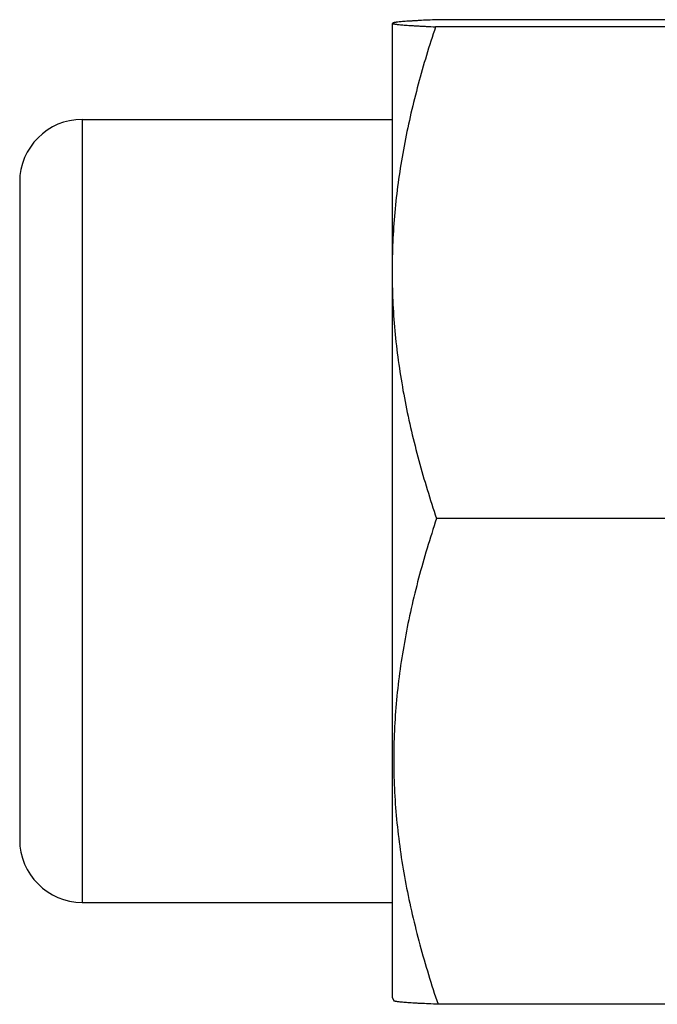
# Model space of a CAD drawing. Header units: inches. Extents: x 0 to 22, y 0 to 17.
# Tile 87 of 121: x 18.333 to 18.537, y 9.964 to 10.279. Entities that reach past the tile are written whole.
import ezdxf

# ---------------------------------------------------------------- set-up
doc = ezdxf.new("R2010")
doc.units = ezdxf.units.IN
doc.header["$LTSCALE"] = 1.21
doc.header["$MEASUREMENT"] = 0
doc.layers.get('0').update_dxf_attribs({"linetype": 'CONTINUOUS'})

msp = doc.modelspace()

# ---------------------------------------------------------------- linework, layer by layer
at = {"color": 7, "linetype": 'CONTINUOUS'}
for p, q in [((18.68237, 10.27879), (18.46666, 10.27879)), ((18.45226, 10.27756), (18.45226, 9.96657)), ((18.45226, 10.27734), (18.45234, 10.27746)), ((18.45242, 10.27766), (18.4524, 10.27764)), ((18.68292, 10.27651), (18.46611, 10.27651)), ((18.35326, 10.24695), (18.45226, 10.24695)), ((18.33326, 10.22695), (18.33326, 10.01695)), ((18.58923, 10.1195), (18.46641, 10.1195)), ((18.35326, 9.99695), (18.45226, 9.99695)), ((18.45226, 9.96657), (18.45291, 9.96544)), ((18.58862, 9.96439), (18.4669, 9.96439))]:
    msp.add_line(p, q, dxfattribs=at)
at = {"color": 9, "linetype": 'CONTINUOUS'}
msp.add_line((18.35326, 10.24695), (18.35326, 9.99695), dxfattribs=at)
at = {"color": 7, "linetype": 'CONTINUOUS'}
for centre, start, end in [((18.35326, 10.22695), 90, 180), ((18.35326, 10.01695), 180, 270)]:
    msp.add_arc(centre, 0.02, start, end, dxfattribs=at)
for points, knots in [([(18.46666, 10.27879), (18.46565, 10.27874), (18.46373, 10.27866), (18.4614, 10.27854), (18.45968, 10.27844), (18.45852, 10.27837), (18.45745, 10.2783), (18.45648, 10.27824), (18.4556, 10.27817), (18.45482, 10.2781), (18.45415, 10.27803), (18.45366, 10.27796), (18.45332, 10.27792), (18.45311, 10.27788), (18.45293, 10.27784), (18.45278, 10.27781), (18.45266, 10.27777), (18.45255, 10.27774), (18.45248, 10.27771), (18.45243, 10.27768), (18.45242, 10.27767), (18.45241, 10.27766)], [0, 0, 0, 0, 0.211435, 0.402564, 0.489783, 0.571038, 0.646031, 0.714461, 0.776051, 0.83053, 0.877607, 0.917179, 0.934117, 0.949025, 0.961786, 0.972476, 0.981473, 0.989173, 0.995543, 0.998039, 1, 1, 1, 1]), ([(18.46611, 10.27651), (18.4651, 10.27348), (18.46317, 10.2674), (18.46054, 10.2582), (18.45822, 10.24893), (18.45623, 10.23961), (18.45461, 10.23024), (18.45338, 10.22081), (18.45257, 10.21136), (18.45232, 10.20504), (18.45226, 10.20188)], [0, 0, 0, 0, 0.125783, 0.251316, 0.376599, 0.50164, 0.626462, 0.751098, 0.875591, 1, 1, 1, 1]), ([(18.4524, 10.27764), (18.4524, 10.27763), (18.4524, 10.27762), (18.45242, 10.2776), (18.45245, 10.27758), (18.45248, 10.27757), (18.45252, 10.27755), (18.45257, 10.27753), (18.45262, 10.27751), (18.45271, 10.27749), (18.45283, 10.27746), (18.45299, 10.27742), (18.45318, 10.27739), (18.45348, 10.27734), (18.45394, 10.27728), (18.45457, 10.27721), (18.45531, 10.27714), (18.45616, 10.27707), (18.4571, 10.277), (18.45814, 10.27693), (18.45926, 10.27686), (18.46048, 10.27679), (18.46178, 10.27672), (18.46366, 10.27662), (18.46512, 10.27656), (18.46611, 10.27651)], [0, 0, 0, 0, 0.001349, 0.003061, 0.005278, 0.008025, 0.011283, 0.015015, 0.019177, 0.023719, 0.033926, 0.045817, 0.059625, 0.075563, 0.113824, 0.160035, 0.213885, 0.275238, 0.3438, 0.419267, 0.501343, 0.589718, 0.684078, 0.784114, 1, 1, 1, 1]), ([(18.45226, 10.19505), (18.45232, 10.19185), (18.45257, 10.18545), (18.45341, 10.17588), (18.45466, 10.16634), (18.45632, 10.15685), (18.45836, 10.14741), (18.46073, 10.13804), (18.46342, 10.12872), (18.46539, 10.12257), (18.46641, 10.1195)], [0, 0, 0, 0, 0.124398, 0.248882, 0.373511, 0.498331, 0.623375, 0.748663, 0.874205, 1, 1, 1, 1]), ([(18.46641, 10.1195), (18.46537, 10.11635), (18.46337, 10.11002), (18.46066, 10.10046), (18.45829, 10.09083), (18.4563, 10.08114), (18.45472, 10.07139), (18.45357, 10.06159), (18.45289, 10.05176), (18.45268, 10.04191), (18.45296, 10.03207), (18.45372, 10.02224), (18.45493, 10.01245), (18.45658, 10.00271), (18.45864, 9.99303), (18.46106, 9.98341), (18.46381, 9.97385), (18.46584, 9.96754), (18.4669, 9.96439)], [0, 0, 0, 0, 0.062923, 0.125704, 0.188346, 0.250853, 0.313241, 0.375531, 0.437751, 0.499936, 0.562125, 0.624354, 0.686657, 0.749062, 0.811589, 0.874252, 0.937055, 1, 1, 1, 1]), ([(18.4669, 9.96439), (18.46591, 9.96443), (18.46401, 9.96452), (18.4617, 9.96464), (18.46001, 9.96473), (18.45886, 9.9648), (18.45781, 9.96487), (18.45684, 9.96494), (18.45598, 9.96501), (18.45521, 9.96508), (18.45455, 9.96515), (18.454, 9.96522), (18.45361, 9.96528), (18.45335, 9.96533), (18.4532, 9.96536), (18.45308, 9.9654), (18.45299, 9.96543), (18.45294, 9.96545), (18.45291, 9.96547), (18.45289, 9.96549), (18.45288, 9.9655), (18.45288, 9.96551)], [0, 0, 0, 0, 0.212152, 0.403835, 0.491273, 0.572714, 0.647859, 0.716416, 0.778104, 0.832657, 0.879829, 0.919407, 0.951217, 0.964174, 0.975155, 0.984166, 0.991236, 0.994065, 0.996443, 0.998402, 1, 1, 1, 1])]:
    msp.add_open_spline(points, degree=3, knots=knots, dxfattribs=at)

doc.saveas('drawing.dxf')
